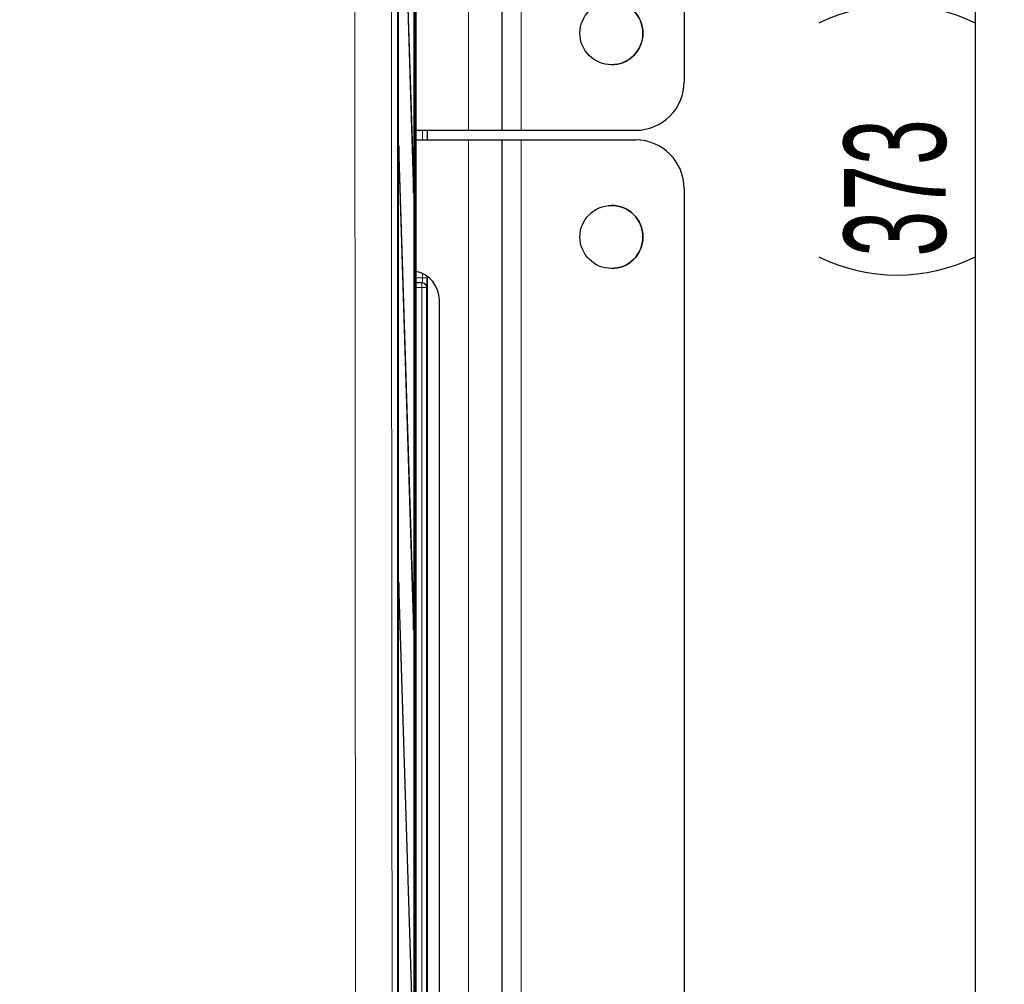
# Model space of a CAD drawing. Header units: millimetres. Extents: x 5 to 418, y 2 to 292.
# Tile 14 of 55: x 115 to 149, y 152 to 185. Entities that reach past the tile are written whole.
import ezdxf

# ---------------------------------------------------------------- set-up
doc = ezdxf.new("R2010")
doc.units = ezdxf.units.MM
doc.layers.add('SLD-0', color=7, linetype='Continuous')
doc.styles.add('SLDTEXTSTYLE0', font='TXT', dxfattribs={"width": 0.605})
doc.dimstyles.new('SLDDIMSTYLE0', dxfattribs={"dimtxt": 3.5, "dimasz": 3.302, "dimexe": 0, "dimexo": 0.0625, "dimgap": 0.875, "dimtad": 1, "dimlfac": 3, "dimrnd": 1e-09, "dimzin": 12, "dimdsep": 46, "dimtxsty": 'SLDTEXTSTYLE0', "dimsah": 1, "dimcen": 0.09, "dimadec": 0, "dimazin": 3, "dimtfac": 1, "dimtofl": 0, "dimtmove": 0, "dimatfit": 3, "dimfxl": 1, "dimfrac": 2, "dimtolj": 1, "dimtzin": 12, "dimarcsym": 0})

# ---------------------------------------------------------------- blocks, each defined once
blk = doc.blocks.new('_D_1')
at = {"layer": 'SLD-0', "color": 7}
for p, q in [((115.411, 243.206), (149.244, 243.206)), ((148.244, 243.206), (148.244, 118.872)), ((117.033, 118.872), (149.244, 118.872))]:
    blk.add_line(p, q, dxfattribs=at)
for centre, start, end in [((145.558, 179.678), 63.4349, 116.5651), ((145.558, 182.4), 243.4349, 296.5651)]:
    blk.add_arc(centre, 6.006, start, end, dxfattribs=at)
for points in [[(148.244, 243.206), (147.736, 239.904), (148.752, 239.904)], [(148.244, 118.872), (148.752, 122.174), (147.736, 122.174)]]:
    blk.add_solid(points, dxfattribs=at)
at = {"layer": 'SLD-0', "color": 7, "insert": (143.732, 177.029), "char_height": 3.5, "attachment_point": 1, "rotation": 90, "style": 'SLDTEXTSTYLE0'}
blk.add_mtext('373', dxfattribs=at)

msp = doc.modelspace()

# ---------------------------------------------------------------- linework, layer by layer
at = {"color": 7, "linetype": 'Continuous', "lineweight": 25}
for p, q in [((128.4049, 136.8781), (128.4049, 236.2001)), ((128.412, 231.3723), (128.412, 138.039)), ((128.4199, 138.039), (128.4199, 231.3723)), ((128.9684, 131.3723), (128.9684, 231.3723)), ((128.9763, 231.3723), (128.9763, 131.3723)), ((129.0351, 126.039), (129.0351, 231.1392)), ((131.9773, 229.7056), (131.9773, 181.3723)), ((138.2438, 228.0389), (138.2438, 183.0389)), ((128.9486, 179.5809), (128.4435, 195.8318)), ((128.4396, 195.4566), (128.9447, 179.2057)), ((129.0351, 181.3723), (130.8276, 181.3723)), ((129.4107, 181.3723), (129.4107, 181.039)), ((130.8276, 181.3723), (131.9773, 181.3723)), ((131.9772, 181.3723), (132.6438, 181.3723)), ((132.6438, 181.3723), (136.5772, 181.3723)), ((129.0351, 181.039), (130.8276, 181.039)), ((130.8276, 181.039), (131.9773, 181.039)), ((131.9772, 181.039), (132.6438, 181.039)), ((131.9773, 181.039), (131.9773, 132.7057)), ((132.6438, 181.039), (136.5772, 181.039)), ((128.4435, 180.8318), (128.4396, 180.4566)), ((128.9486, 164.5809), (128.4435, 180.8318)), ((128.4396, 180.4566), (128.9447, 164.2057)), ((128.9486, 179.5809), (128.9336, 179.5656)), ((128.9447, 179.2057), (128.9486, 179.5809)), ((138.2438, 179.3724), (138.2438, 134.3724)), ((129.4107, 176.3546), (129.4107, 137.3902)), ((129.0351, 176.1389), (129.2266, 176.1356)), ((129.2266, 176.1356), (129.2411, 176.1353)), ((129.8307, 138.2057), (129.8307, 175.539)), ((128.4435, 165.8318), (128.4396, 165.4566)), ((128.9486, 149.5809), (128.4435, 165.8318)), ((128.4396, 165.4566), (128.9447, 149.2057)), ((128.9486, 164.5809), (128.9336, 164.5656)), ((128.9447, 164.2057), (128.9486, 164.5809))]:
    msp.add_line(p, q, dxfattribs=at)
at = {"color": 7, "linetype": 'Continuous', "lineweight": 18}
for p, q in [((130.8276, 229.7056), (130.8276, 181.3723)), ((132.6438, 229.7056), (132.6438, 181.3723)), ((129.2469, 181.039), (129.2469, 181.3723)), ((129.4106, 181.3723), (129.4106, 181.039)), ((129.4107, 181.039), (129.4107, 181.3723)), ((130.8276, 181.039), (130.8276, 132.7057)), ((132.6438, 181.039), (132.6438, 132.7057)), ((129.0351, 176.3055), (129.2469, 176.3019)), ((129.2469, 176.3019), (129.2469, 176.4491)), ((129.2469, 176.3019), (129.4106, 176.3019)), ((129.4106, 176.3546), (129.4106, 176.3019)), ((129.4107, 137.3902), (129.4107, 176.3546)), ((129.2237, 175.9689), (129.0351, 175.9722)), ((129.3903, 175.9689), (129.2237, 175.9689)), ((129.2237, 137.6924), (129.2237, 175.9689)), ((129.3903, 175.9689), (129.3903, 137.6924)), ((129.4048, 175.9687), (129.3903, 175.9689))]:
    msp.add_line(p, q, dxfattribs=at)
at = {"color": 7, "linetype": 'Continuous', "lineweight": 18, "flags": 128}
msp.add_lwpolyline([(129.2266, 176.1356), (129.2265, 176.1324), (129.2263, 176.1229), (129.2261, 176.1075), (129.2257, 176.0868), (129.2253, 176.0615), (129.2248, 176.0327), (129.2242, 176.0014), (129.2237, 175.9689)], dxfattribs=at)
at = {"color": 7, "linetype": 'Continuous', "lineweight": 25}
for centre in [(135.7438, 184.7056), (135.7438, 177.7057)]:
    msp.add_circle(centre, 1.0833, dxfattribs=at)
for centre, radius, start, end in [((135.7438, 184.7056), 1.0833, 0.01208, 90), ((135.7438, 184.7056), 1.0833, 270, 0.01208), ((136.5772, 183.0389), 1.6667, 270, 0.01208), ((136.5772, 179.3724), 1.6667, 0.01208, 90), ((135.7438, 177.7057), 1.0833, 270, 90), ((128.8312, 175.54), 0.9994, 359.94536, 78.23091)]:
    msp.add_arc(centre, radius, start, end, dxfattribs=at)
at = {"color": 7, "linetype": 'Continuous', "lineweight": 18}
for centre, start, end in [((129.2236, 175.9689), 359.99529, 88.99645), ((129.2381, 175.9687), 359.9953, 88.99535)]:
    msp.add_arc(centre, 0.1667, start, end, dxfattribs=at)
msp.add_ellipse((129.2381, 176.3021), major_axis=(-0.0029, 0.1667), ratio=0.0523172, start_param=3.1397607, end_param=4.7102524, dxfattribs=at)
at = {"color": 7, "linetype": 'Continuous', "lineweight": 25}
msp.add_ellipse((129.4048, 176.3021), major_axis=(0, 0.3334), ratio=0.0174604, start_param=3.1412877, end_param=4.7117794, dxfattribs=at)
at = {"color": 7, "linetype": 'Continuous', "lineweight": 18}
for points, knots in [([(126.967, 136.9805), (126.9646, 139.0287), (126.9567, 145.8432), (126.9457, 157.4321), (126.9351, 171.658), (126.9308, 181.1165), (126.9287, 185.8)], [0, 0, 0, 0, 0.1260003, 0.4192179, 0.7124168, 1, 1, 1, 1]), ([(128.185, 185.9335), (128.1866, 182.2443), (128.1886, 177.5299), (128.1943, 168.0483), (128.202, 157.4889), (128.2132, 145.9126), (128.2211, 139.1055), (128.2234, 137.0596)], [0, 0, 0, 0, 0.2262695, 0.2891517, 0.581705, 0.8742772, 1, 1, 1, 1])]:
    msp.add_open_spline(points, degree=3, knots=knots, dxfattribs=at)

# ---------------------------------------------------------------- dimensions: what is measured, and where the dimension line sits
at = {"layer": 'SLD-0', "color": 7}
dim = msp.add_linear_dim(base=(148.2441, 118.8724), p1=(115.4107, 243.2056), p2=(117.0334, 118.8724), angle=90, text='(<>)', dimstyle='SLDDIMSTYLE0', dxfattribs=at)
dim.commit()
dim.dimension.update_dxf_attribs({"geometry": '_D_1', "text_midpoint": (148.2441, 181.039), "dimtype": 160})

doc.saveas('drawing.dxf')
